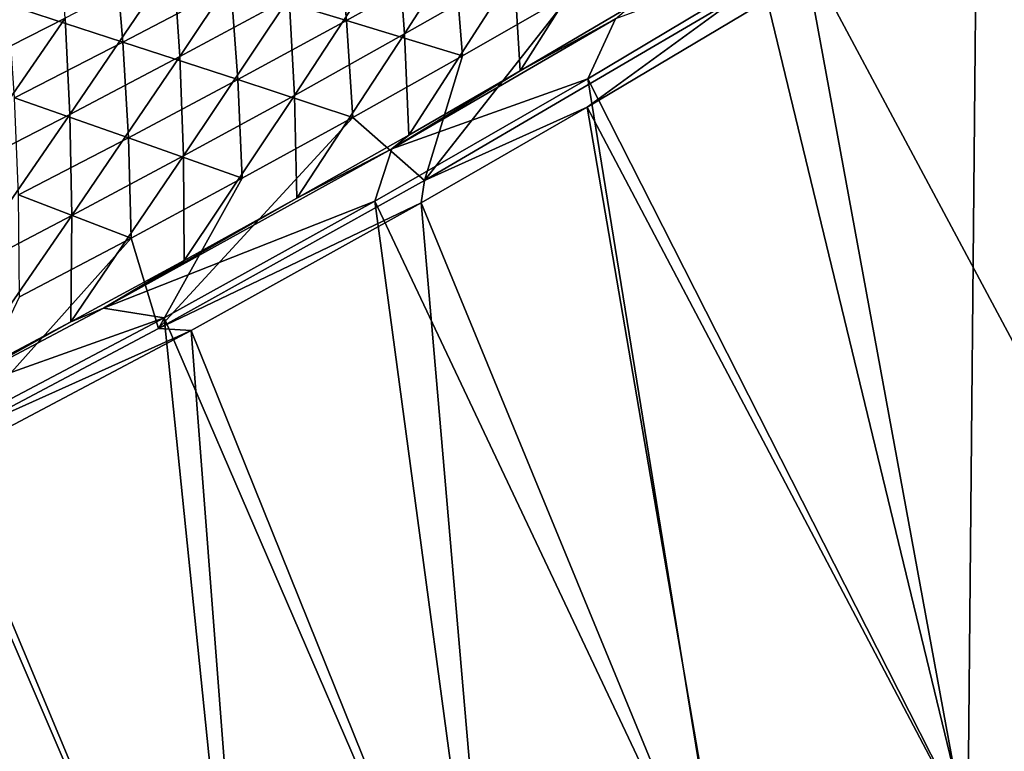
# Model space of a CAD drawing. Header units: metres. Extents: x 0 to 1400, y -1400 to 0.
# Tile 193 of 256: x 853 to 915, y -1258 to -1213. Entities that reach past the tile are written whole.
import ezdxf

# ---------------------------------------------------------------- set-up
doc = ezdxf.new("R2010")
doc.units = ezdxf.units.M

msp = doc.modelspace()

# ---------------------------------------------------------------- linework, layer by layer
at = {"layer": 'None'}
for points in [[(929.362244, -1192.726685, -32.152252), (940.822998, -1245.464478, -3), (912.835327, -1203.370239, -32.156548)], [(915.304016, -1200.045532, -29.570526), (902.065857, -1208.286377, -29.574127), (926.287964, -1253.556885)], [(912.264648, -1262.802002, -3), (899.8078, -1211.405151, -32.160126), (912.835327, -1203.370239, -32.156548)], [(912.835327, -1203.370239, -32.156548), (926.620911, -1254.260254, -3), (912.264648, -1262.802002, -3)], [(940.822998, -1245.464478, -3), (926.620911, -1254.260254, -3), (912.835327, -1203.370239, -32.156548)], [(877.320984, -1213.495483, -59.838017), (883.585815, -1203.76001, -87.530708), (876.888611, -1207.534546, -87.510895)], [(877.320984, -1213.495483, -59.838017), (884.118225, -1209.618408, -59.852226), (883.585815, -1203.76001, -87.530708)], [(869.669006, -1205.480957, -115.216446), (862.985779, -1209.033936, -115.191017), (863.375122, -1214.901978, -87.470428)], [(870.151611, -1211.248779, -87.490807), (869.669006, -1205.480957, -115.216446), (863.375122, -1214.901978, -87.470428)], [(884.491333, -1215.789795, -32.239941), (890.874268, -1205.682251, -59.86618), (884.118225, -1209.618408, -59.852226)], [(884.491333, -1215.789795, -32.239941), (891.356445, -1211.747803, -32.246326), (890.874268, -1205.682251, -59.86618)], [(855.8302, -1206.831177, -142.935715), (849.159119, -1210.159912, -142.905167), (849.50592, -1215.952271, -115.139275)], [(849.50592, -1215.952271, -115.139275), (856.264648, -1212.524658, -115.165298), (855.8302, -1206.831177, -142.935715)], [(873.728699, -1212.661987, -88.076866), (866.545044, -1210.503296, -115.768967), (873.202393, -1206.934937, -115.787346)], [(880.438538, -1208.93396, -88.090111), (873.728699, -1212.661987, -88.076866), (873.202393, -1206.934937, -115.787346)], [(870.482849, -1217.3125, -59.823551), (876.888611, -1207.534546, -87.510895), (870.151611, -1211.248779, -87.490807)], [(870.482849, -1217.3125, -59.823551), (877.320984, -1213.495483, -59.838017), (876.888611, -1207.534546, -87.510895)], [(902.065857, -1208.286377, -29.574127), (888.687866, -1216.292114, -29.577934), (911.94873, -1262.09021)], [(888.687866, -1216.292114, -29.577934), (902.065857, -1208.286377, -29.574127), (890.405457, -1212.571045, -30.923754)], [(902.065857, -1208.286377, -29.574127), (911.94873, -1262.09021), (926.287964, -1253.556885)], [(859.849915, -1214.010254, -115.750473), (852.723206, -1211.703735, -143.483978), (859.369446, -1208.3573, -143.507004)], [(866.545044, -1210.503296, -115.768967), (859.849915, -1214.010254, -115.750473), (859.369446, -1208.3573, -143.507004)], [(862.985779, -1209.033936, -115.191017), (856.264648, -1212.524658, -115.165298), (856.559692, -1218.493164, -87.449783)], [(863.375122, -1214.901978, -87.470428), (862.985779, -1209.033936, -115.191017), (856.559692, -1218.493164, -87.449783)], [(880.913818, -1214.853638, -60.432587), (873.728699, -1212.661987, -88.076866), (880.438538, -1208.93396, -88.090111)], [(887.682617, -1210.9646, -60.440128), (880.913818, -1214.853638, -60.432587), (880.438538, -1208.93396, -88.090111)], [(877.583984, -1219.772461, -32.233364), (884.118225, -1209.618408, -59.852226), (877.320984, -1213.495483, -59.838017)], [(877.583984, -1219.772461, -32.233364), (884.491333, -1215.789795, -32.239941), (884.118225, -1209.618408, -59.852226)], [(866.979492, -1216.330078, -88.063545), (859.849915, -1214.010254, -115.750473), (866.545044, -1210.503296, -115.768967)], [(873.728699, -1212.661987, -88.076866), (866.979492, -1216.330078, -88.063545), (866.545044, -1210.503296, -115.768967)], [(863.604248, -1221.068604, -59.808838), (870.151611, -1211.248779, -87.490807), (863.375122, -1214.901978, -87.470428)], [(863.604248, -1221.068604, -59.808838), (870.482849, -1217.3125, -59.823551), (870.151611, -1211.248779, -87.490807)], [(898.209778, -1211.066895, -32.845406), (878.561951, -1222.595581, -32.845406), (887.682617, -1210.9646, -60.440128)], [(887.682617, -1210.9646, -60.440128), (878.561951, -1222.595581, -32.845406), (880.913818, -1214.853638, -60.432587)], [(898.209778, -1211.066895, -32.845406), (888.652283, -1218.042725, -32.163315), (878.561951, -1222.595581, -32.845406)], [(899.8078, -1211.405151, -32.160126), (888.652283, -1218.042725, -32.163315), (898.209778, -1211.066895, -32.845406)], [(859.849915, -1214.010254, -115.750473), (853.117493, -1217.455078, -115.731888), (852.723206, -1211.703735, -143.483978)], [(890.405457, -1212.571045, -30.923754), (891.356445, -1211.747803, -32.246326), (884.491333, -1215.789795, -32.239941)], [(888.652283, -1218.042725, -32.163315), (899.8078, -1211.405151, -32.160126), (912.264648, -1262.802002, -3)], [(856.264648, -1212.524658, -115.165298), (849.50592, -1215.952271, -115.139275), (849.705627, -1222.021851, -87.428871)], [(856.559692, -1218.493164, -87.449783), (856.264648, -1212.524658, -115.165298), (849.705627, -1222.021851, -87.428871)], [(876.531921, -1220.625122, -30.919634), (890.405457, -1212.571045, -30.923754), (884.491333, -1215.789795, -32.239941)], [(876.531921, -1220.625122, -30.919634), (888.687866, -1216.292114, -29.577934), (890.405457, -1212.571045, -30.923754)], [(874.104187, -1218.684082, -60.424988), (866.979492, -1216.330078, -88.063545), (873.728699, -1212.661987, -88.076866)], [(880.913818, -1214.853638, -60.432587), (874.104187, -1218.684082, -60.424988), (873.728699, -1212.661987, -88.076866)], [(870.634888, -1223.69519, -32.226601), (877.320984, -1213.495483, -59.838017), (870.482849, -1217.3125, -59.823551)], [(870.634888, -1223.69519, -32.226601), (877.583984, -1219.772461, -32.233364), (877.320984, -1213.495483, -59.838017)], [(860.191345, -1219.937256, -88.050148), (853.117493, -1217.455078, -115.731888), (859.849915, -1214.010254, -115.750473)], [(866.979492, -1216.330078, -88.063545), (860.191345, -1219.937256, -88.050148), (859.849915, -1214.010254, -115.750473)], [(856.68573, -1224.762939, -59.793884), (863.375122, -1214.901978, -87.470428), (856.559692, -1218.493164, -87.449783)], [(856.68573, -1224.762939, -59.793884), (863.604248, -1221.068604, -59.808838), (863.375122, -1214.901978, -87.470428)], [(878.561951, -1222.595581, -32.845406), (874.104187, -1218.684082, -60.424988), (880.913818, -1214.853638, -60.432587)], [(876.531921, -1220.625122, -30.919634), (884.491333, -1215.789795, -32.239941), (877.583984, -1219.772461, -32.233364)], [(867.25415, -1222.45459, -60.417332), (860.191345, -1219.937256, -88.050148), (866.979492, -1216.330078, -88.063545)], [(874.104187, -1218.684082, -60.424988), (867.25415, -1222.45459, -60.417332), (866.979492, -1216.330078, -88.063545)], [(888.687866, -1216.292114, -29.577934), (875.486389, -1223.881592, -29.581848), (897.458801, -1270.365112)], [(875.486389, -1223.881592, -29.581848), (888.687866, -1216.292114, -29.577934), (876.531921, -1220.625122, -30.919634)], [(888.687866, -1216.292114, -29.577934), (897.458801, -1270.365112), (911.94873, -1262.09021)], [(860.191345, -1219.937256, -88.050148), (853.364929, -1223.482666, -88.036674), (853.117493, -1217.455078, -115.731888)], [(863.64447, -1227.556885, -32.21965), (870.482849, -1217.3125, -59.823551), (863.604248, -1221.068604, -59.808838)], [(863.64447, -1227.556885, -32.21965), (870.634888, -1223.69519, -32.226601), (870.482849, -1217.3125, -59.823551)], [(878.353271, -1223.975586, -32.166359), (888.652283, -1218.042725, -32.163315), (897.757446, -1271.084839, -3)], [(888.652283, -1218.042725, -32.163315), (878.353271, -1223.975586, -32.166359), (878.561951, -1222.595581, -32.845406)], [(897.757446, -1271.084839, -3), (888.652283, -1218.042725, -32.163315), (912.264648, -1262.802002, -3)], [(849.7276, -1228.394897, -59.778687), (856.559692, -1218.493164, -87.449783), (849.705627, -1222.021851, -87.428871)], [(849.7276, -1228.394897, -59.778687), (856.68573, -1224.762939, -59.793884), (856.559692, -1218.493164, -87.449783)], [(878.561951, -1222.595581, -32.845406), (862.05249, -1231.761841, -32.845406), (874.104187, -1218.684082, -60.424988)], [(862.05249, -1231.761841, -32.845406), (867.25415, -1222.45459, -60.417332), (874.104187, -1218.684082, -60.424988)], [(870.634888, -1223.69519, -32.226601), (876.531921, -1220.625122, -30.919634), (877.583984, -1219.772461, -32.233364)], [(860.364197, -1226.164429, -60.409622), (853.364929, -1223.482666, -88.036674), (860.191345, -1219.937256, -88.050148)], [(867.25415, -1222.45459, -60.417332), (860.364197, -1226.164429, -60.409622), (860.191345, -1219.937256, -88.050148)], [(856.613159, -1231.356812, -32.212509), (863.604248, -1221.068604, -59.808838), (856.68573, -1224.762939, -59.793884)], [(856.613159, -1231.356812, -32.212509), (863.64447, -1227.556885, -32.21965), (863.604248, -1221.068604, -59.808838)], [(858.648132, -1230.513672, -30.914095), (876.531921, -1220.625122, -30.919634), (870.634888, -1223.69519, -32.226601)], [(858.648132, -1230.513672, -30.914095), (875.486389, -1223.881592, -29.581848), (876.531921, -1220.625122, -30.919634)], [(867.25415, -1222.45459, -60.417332), (862.05249, -1231.761841, -32.845406), (860.364197, -1226.164429, -60.409622)], [(878.561951, -1222.595581, -32.845406), (878.353271, -1223.975586, -32.166359), (862.05249, -1231.761841, -32.845406)], [(860.364197, -1226.164429, -60.409622), (853.434937, -1229.812622, -60.401867), (853.364929, -1223.482666, -88.036674)], [(863.64447, -1227.556885, -32.21965), (858.648132, -1230.513672, -30.914095), (870.634888, -1223.69519, -32.226601)], [(862.415588, -1231.098511, -29.585875), (875.486389, -1223.881592, -29.581848), (858.648132, -1230.513672, -30.914095)], [(878.353271, -1223.975586, -32.166359), (864.077209, -1231.895752, -32.170731), (862.05249, -1231.761841, -32.845406)], [(875.486389, -1223.881592, -29.581848), (862.415588, -1231.098511, -29.585875), (882.821594, -1278.376465)], [(864.077209, -1231.895752, -32.170731), (878.353271, -1223.975586, -32.166359), (883.102722, -1279.103882, -3)], [(875.486389, -1223.881592, -29.581848), (882.821594, -1278.376465), (897.458801, -1270.365112)], [(883.102722, -1279.103882, -3), (878.353271, -1223.975586, -32.166359), (897.757446, -1271.084839, -3)], [(849.541382, -1235.094116, -32.205177), (856.613159, -1231.356812, -32.212509), (856.68573, -1224.762939, -59.793884)], [(849.541382, -1235.094116, -32.205177), (856.68573, -1224.762939, -59.793884), (849.7276, -1228.394897, -59.778687)], [(862.05249, -1231.761841, -32.845406), (849.297546, -1238.525879, -32.84539), (860.364197, -1226.164429, -60.409622)], [(860.364197, -1226.164429, -60.409622), (849.297546, -1238.525879, -32.84539), (853.434937, -1229.812622, -60.401867)], [(858.648132, -1230.513672, -30.914095), (863.64447, -1227.556885, -32.21965), (856.613159, -1231.356812, -32.212509)], [(847.434998, -1236.436279, -30.910496), (858.648132, -1230.513672, -30.914095), (856.613159, -1231.356812, -32.212509)], [(847.434998, -1236.436279, -30.910496), (862.415588, -1231.098511, -29.585875), (858.648132, -1230.513672, -30.914095)], [(848.188293, -1238.623901, -29.590418), (862.415588, -1231.098511, -29.585875), (847.434998, -1236.436279, -30.910496)], [(847.434998, -1236.436279, -30.910496), (856.613159, -1231.356812, -32.212509), (849.541382, -1235.094116, -32.205177)], [(862.415588, -1231.098511, -29.585875), (848.188293, -1238.623901, -29.590418), (868.040466, -1286.119019)], [(862.415588, -1231.098511, -29.585875), (868.040466, -1286.119019), (882.821594, -1278.376465)], [(848.296997, -1240.247681, -32.175755), (864.077209, -1231.895752, -32.170731), (868.303955, -1286.85376, -3)], [(864.077209, -1231.895752, -32.170731), (848.296997, -1240.247681, -32.175755), (849.297546, -1238.525879, -32.84539)], [(862.05249, -1231.761841, -32.845406), (864.077209, -1231.895752, -32.170731), (849.297546, -1238.525879, -32.84539)], [(868.303955, -1286.85376, -3), (864.077209, -1231.895752, -32.170731), (883.102722, -1279.103882, -3)], [(848.188293, -1238.623901, -29.590418), (853.119019, -1293.587646), (868.040466, -1286.119019)], [(853.364624, -1294.329102, -3), (848.296997, -1240.247681, -32.175755), (868.303955, -1286.85376, -3)], [(911.94873, -1262.09021), (920.532532, -1259.381836), (926.287964, -1253.556885)], [(926.620911, -1254.260254, -3), (920.533691, -1259.381226, -3), (912.264648, -1262.802002, -3)]]:
    msp.add_3dface(points, dxfattribs=at)

doc.saveas('drawing.dxf')
